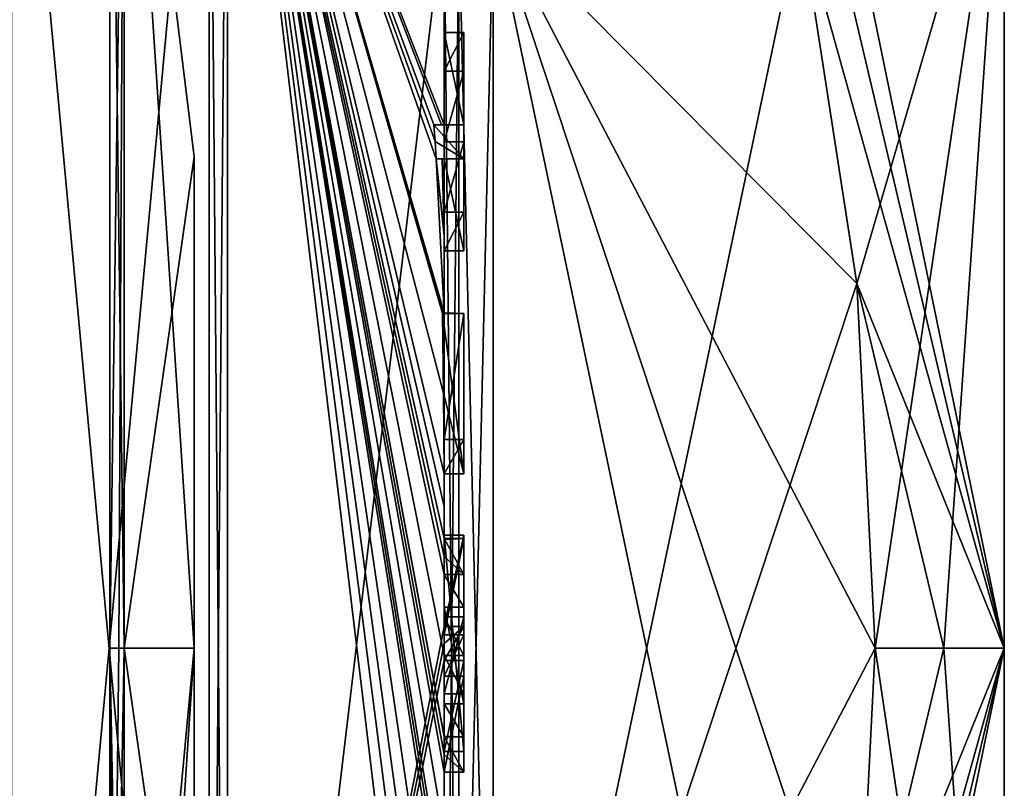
# Model space of a CAD drawing. Extents: x -23 to 1160, y -1999 to -1.
# Tile 118 of 254: x 1150.08 to 1160.1, y -1973.43 to -1965.61. Entities that reach past the tile are written whole.
import ezdxf

# ---------------------------------------------------------------- set-up
doc = ezdxf.new("R2010")
doc.units = 0
doc.header["$LTSCALE"] = 90.350045
for name, color, linetype in [('2014', 7, 'CONTINUOUS'), ('2015', 7, 'CONTINUOUS'), ('2018', 7, 'CONTINUOUS'), ('2021', 7, 'CONTINUOUS'), ('2026', 7, 'CONTINUOUS'), ('2027', 7, 'CONTINUOUS'), ('2028', 7, 'CONTINUOUS'), ('2029', 7, 'CONTINUOUS'), ('2032', 7, 'CONTINUOUS'), ('2033', 7, 'CONTINUOUS'), ('2034', 7, 'CONTINUOUS'), ('2035', 7, 'CONTINUOUS'), ('2066', 7, 'CONTINUOUS'), ('2069', 7, 'CONTINUOUS'), ('2070', 7, 'CONTINUOUS'), ('2071', 7, 'CONTINUOUS'), ('2072', 7, 'CONTINUOUS'), ('2073', 7, 'CONTINUOUS'), ('2074', 7, 'CONTINUOUS'), ('2075', 7, 'CONTINUOUS'), ('2076', 7, 'CONTINUOUS'), ('2077', 7, 'CONTINUOUS'), ('2078', 7, 'CONTINUOUS'), ('2079', 7, 'CONTINUOUS'), ('2080', 7, 'CONTINUOUS'), ('2081', 7, 'CONTINUOUS'), ('2082', 7, 'CONTINUOUS'), ('2083', 7, 'CONTINUOUS'), ('2084', 7, 'CONTINUOUS'), ('2093', 7, 'CONTINUOUS'), ('2096', 7, 'CONTINUOUS'), ('2124', 7, 'CONTINUOUS'), ('2125', 7, 'CONTINUOUS'), ('2126', 7, 'CONTINUOUS'), ('2127', 7, 'CONTINUOUS'), ('2128', 7, 'CONTINUOUS'), ('2129', 7, 'CONTINUOUS'), ('2130', 7, 'CONTINUOUS'), ('2131', 7, 'CONTINUOUS'), ('2132', 7, 'CONTINUOUS'), ('2133', 7, 'CONTINUOUS'), ('2134', 7, 'CONTINUOUS'), ('2135', 7, 'CONTINUOUS'), ('2136', 7, 'CONTINUOUS'), ('2137', 7, 'CONTINUOUS'), ('2138', 7, 'CONTINUOUS'), ('2139', 7, 'CONTINUOUS'), ('2140', 7, 'CONTINUOUS'), ('2141', 7, 'CONTINUOUS'), ('2142', 7, 'CONTINUOUS'), ('2195', 7, 'CONTINUOUS'), ('2196', 7, 'CONTINUOUS'), ('2197', 7, 'CONTINUOUS'), ('2198', 7, 'CONTINUOUS'), ('2199', 7, 'CONTINUOUS'), ('2200', 7, 'CONTINUOUS')]:
    doc.layers.add(name, color=color, linetype=linetype)

msp = doc.modelspace()

# ---------------------------------------------------------------- linework, layer by layer
at = {"layer": '2014', "linetype": 'CONTINUOUS'}
for points in [[(1160.1, -1959.5, 33), (1160.1, -1963.161, 41.839), (1160.1, -1984.5, 33), (1160.1, -1959.5, 33)], [(1160.1, -1963.161, 24.161), (1160.1, -1959.5, 33), (1160.1, -1980.839, 24.161), (1160.1, -1963.161, 24.161)], [(1160.1, -1980.839, 24.161), (1160.1, -1959.5, 33), (1160.1, -1984.5, 33), (1160.1, -1980.839, 24.161)], [(1160.1, -1963.161, 41.839), (1160.1, -1972, 45.5), (1160.1, -1980.839, 41.839), (1160.1, -1963.161, 41.839)], [(1160.1, -1984.5, 33), (1160.1, -1963.161, 41.839), (1160.1, -1980.839, 41.839), (1160.1, -1984.5, 33)], [(1160.1, -1972, 20.5), (1160.1, -1963.161, 24.161), (1160.1, -1980.839, 24.161), (1160.1, -1972, 20.5)]]:
    msp.add_3dface(points, dxfattribs=at)
at = {"layer": '2015', "linetype": 'CONTINUOUS'}
for points in [[(1154.9, -1964.56, 48.95), (1154.9, -1979.44, 48.95), (1158.023, -1964.56, 48.95), (1154.9, -1964.56, 48.95)], [(1158.023, -1964.56, 48.95), (1154.9, -1979.44, 48.95), (1158.598, -1968.292, 48.95), (1158.023, -1964.56, 48.95)], [(1158.598, -1968.292, 48.95), (1154.9, -1979.44, 48.95), (1158.786, -1972, 48.95), (1158.598, -1968.292, 48.95)], [(1158.786, -1972, 48.95), (1154.9, -1979.44, 48.95), (1158.598, -1975.71, 48.95), (1158.786, -1972, 48.95)]]:
    msp.add_3dface(points, dxfattribs=at)
at = {"layer": '2018', "linetype": 'CONTINUOUS'}
for points in [[(1154.9, -1979.44, 17.05), (1154.9, -1964.56, 17.05), (1158.023, -1979.44, 17.05), (1154.9, -1979.44, 17.05)], [(1158.023, -1979.44, 17.05), (1154.9, -1964.56, 17.05), (1158.598, -1975.708, 17.05), (1158.023, -1979.44, 17.05)], [(1158.598, -1975.708, 17.05), (1154.9, -1964.56, 17.05), (1158.786, -1972, 17.05), (1158.598, -1975.708, 17.05)], [(1158.786, -1972, 17.05), (1154.9, -1964.56, 17.05), (1158.598, -1968.29, 17.05), (1158.786, -1972, 17.05)], [(1158.598, -1968.29, 17.05), (1154.9, -1964.56, 17.05), (1158.023, -1964.56, 17.05), (1158.598, -1968.29, 17.05)]]:
    msp.add_3dface(points, dxfattribs=at)
at = {"layer": '2021', "linetype": 'CONTINUOUS'}
for points in [[(1154.4, -1966.674, 14.241), (1154.4, -1960.414, 17.315), (1154.4, -1966.674, 14.784), (1154.4, -1966.674, 14.241)], [(1154.4, -1966.674, 14.784), (1154.4, -1960.414, 17.315), (1154.4, -1964.45, 16.55), (1154.4, -1966.674, 14.784)], [(1154.4, -1965.736, 16.5), (1154.4, -1966.674, 14.784), (1154.4, -1964.45, 16.55), (1154.4, -1965.736, 16.5)], [(1154.4, -1979.55, 16.55), (1154.4, -1965.736, 16.5), (1154.4, -1964.45, 16.55), (1154.4, -1979.55, 16.55)], [(1154.4, -1970.85, 49.5), (1154.4, -1973.051, 49.5), (1154.4, -1964.45, 49.45), (1154.4, -1970.85, 49.5)], [(1154.4, -1964.45, 49.45), (1154.4, -1973.051, 49.5), (1154.4, -1979.55, 49.45), (1154.4, -1964.45, 49.45)], [(1154.4, -1970.85, 49.783), (1154.4, -1970.85, 49.5), (1154.4, -1964.45, 49.45), (1154.4, -1970.85, 49.783)], [(1154.4, -1964.48, 50.992), (1154.4, -1970.85, 49.783), (1154.4, -1964.45, 49.45), (1154.4, -1964.48, 50.992)], [(1154.4, -1971.779, 52.499), (1154.4, -1970.85, 49.783), (1154.4, -1964.48, 50.992), (1154.4, -1971.779, 52.499)], [(1154.4, -1966.13, 16.5), (1154.4, -1965.736, 16.5), (1154.4, -1979.55, 16.55), (1154.4, -1966.13, 16.5)], [(1154.4, -1966.848, 15.15), (1154.4, -1966.13, 16.5), (1154.4, -1967.565, 16.5), (1154.4, -1966.848, 15.15)], [(1154.4, -1967.565, 16.5), (1154.4, -1966.13, 16.5), (1154.4, -1979.55, 16.55), (1154.4, -1967.565, 16.5)], [(1154.4, -1967.021, 14.784), (1154.4, -1967.958, 16.5), (1154.4, -1967.021, 14.146), (1154.4, -1967.021, 14.784)], [(1154.4, -1967.021, 14.146), (1154.4, -1967.958, 16.5), (1154.4, -1967.804, 13.957), (1154.4, -1967.021, 14.146)], [(1154.4, -1967.958, 16.5), (1154.4, -1967.565, 16.5), (1154.4, -1979.55, 16.55), (1154.4, -1967.958, 16.5)], [(1154.4, -1967.804, 13.957), (1154.4, -1967.958, 16.5), (1154.4, -1968.587, 13.804), (1154.4, -1967.804, 13.957)], [(1154.4, -1968.587, 13.804), (1154.4, -1967.958, 16.5), (1154.4, -1969.878, 16.5), (1154.4, -1968.587, 13.804)], [(1154.4, -1969.878, 16.5), (1154.4, -1967.958, 16.5), (1154.4, -1979.55, 16.55), (1154.4, -1969.878, 16.5)], [(1154.4, -1969.878, 13.804), (1154.4, -1968.587, 13.804), (1154.4, -1969.878, 16.5), (1154.4, -1969.878, 13.804)], [(1154.4, -1970.227, 16.5), (1154.4, -1969.878, 16.5), (1154.4, -1979.55, 16.55), (1154.4, -1970.227, 16.5)], [(1154.4, -1970.227, 13.581), (1154.4, -1970.227, 16.5), (1154.4, -1971.864, 16.5), (1154.4, -1970.227, 13.581)], [(1154.4, -1971.864, 16.5), (1154.4, -1970.227, 16.5), (1154.4, -1979.55, 16.55), (1154.4, -1971.864, 16.5)], [(1154.4, -1970.56, 13.553), (1154.4, -1970.227, 13.581), (1154.4, -1971.864, 16.5), (1154.4, -1970.56, 13.553)], [(1154.4, -1970.894, 13.531), (1154.4, -1970.56, 13.553), (1154.4, -1971.864, 16.5), (1154.4, -1970.894, 13.531)], [(1154.4, -1971.779, 49.783), (1154.4, -1970.85, 49.783), (1154.4, -1971.779, 52.499), (1154.4, -1971.779, 49.783)], [(1154.4, -1971.254, 13.514), (1154.4, -1971.581, 14.55), (1154.4, -1972.075, 13.5), (1154.4, -1971.254, 13.514)], [(1154.4, -1971.581, 14.55), (1154.4, -1972.566, 14.55), (1154.4, -1972.075, 13.5), (1154.4, -1971.581, 14.55)], [(1154.4, -1972.466, 14.854), (1154.4, -1971.681, 14.854), (1154.4, -1972.074, 16.096), (1154.4, -1972.466, 14.854)], [(1154.4, -1972.283, 16.5), (1154.4, -1971.864, 16.5), (1154.4, -1979.55, 16.55), (1154.4, -1972.283, 16.5)], [(1154.4, -1972.566, 14.55), (1154.4, -1972.895, 13.521), (1154.4, -1972.075, 13.5), (1154.4, -1972.566, 14.55)], [(1154.4, -1972.126, 52.5), (1154.4, -1979.661, 50.932), (1154.4, -1972.126, 49.783), (1154.4, -1972.126, 52.5)], [(1154.4, -1972.126, 49.783), (1154.4, -1979.661, 50.932), (1154.4, -1973.051, 49.783), (1154.4, -1972.126, 49.783)], [(1154.4, -1973.25, 13.54), (1154.4, -1972.283, 16.5), (1154.4, -1973.588, 16.5), (1154.4, -1973.25, 13.54)], [(1154.4, -1973.588, 16.5), (1154.4, -1972.283, 16.5), (1154.4, -1979.55, 16.55), (1154.4, -1973.588, 16.5)], [(1154.4, -1973.051, 49.783), (1154.4, -1979.661, 50.932), (1154.4, -1973.051, 49.5), (1154.4, -1973.051, 49.783)], [(1154.4, -1973.051, 49.5), (1154.4, -1979.661, 50.932), (1154.4, -1979.55, 49.45), (1154.4, -1973.051, 49.5)], [(1154.4, -1973.883, 13.591), (1154.4, -1973.25, 13.54), (1154.4, -1973.588, 16.217), (1154.4, -1973.883, 13.591)], [(1154.4, -1973.588, 16.217), (1154.4, -1973.25, 13.54), (1154.4, -1973.588, 16.5), (1154.4, -1973.588, 16.217)]]:
    msp.add_3dface(points, dxfattribs=at)
at = {"layer": '2026', "linetype": 'CONTINUOUS'}
for points in [[(1152.195, -1982.991, 52.037), (1154.4, -1964.48, 50.992), (1152.195, -1961.009, 52.037), (1152.195, -1982.991, 52.037)], [(1154.4, -1971.779, 52.499), (1154.4, -1964.48, 50.992), (1152.195, -1982.991, 52.037), (1154.4, -1971.779, 52.499)], [(1154.4, -1971.952, 52.5), (1154.4, -1971.779, 52.499), (1152.195, -1982.991, 52.037), (1154.4, -1971.952, 52.5)], [(1154.4, -1972.126, 52.5), (1154.4, -1971.952, 52.5), (1152.195, -1982.991, 52.037), (1154.4, -1972.126, 52.5)], [(1154.4, -1979.661, 50.932), (1154.4, -1972.126, 52.5), (1152.195, -1982.991, 52.037), (1154.4, -1979.661, 50.932)]]:
    msp.add_3dface(points, dxfattribs=at)
at = {"layer": '2027', "linetype": 'CONTINUOUS'}
for points in [[(1154.4, -1960.414, 17.315), (1154.4, -1966.674, 14.241), (1152.195, -1961.009, 13.963), (1154.4, -1960.414, 17.315)], [(1154.4, -1972.075, 13.5), (1154.4, -1972.895, 13.521), (1152.195, -1961.009, 13.963), (1154.4, -1972.075, 13.5)], [(1152.195, -1961.009, 13.963), (1154.4, -1972.895, 13.521), (1154.4, -1972.898, 13.51), (1152.195, -1961.009, 13.963)], [(1154.4, -1972.075, 13.5), (1152.195, -1961.009, 13.963), (1154.4, -1971.249, 13.5), (1154.4, -1972.075, 13.5)], [(1152.195, -1961.009, 13.963), (1154.4, -1966.674, 14.241), (1154.374, -1966.674, 13.866), (1152.195, -1961.009, 13.963)], [(1152.195, -1961.009, 13.963), (1154.4, -1968.587, 13.804), (1154.396, -1968.594, 13.651), (1152.195, -1961.009, 13.963)], [(1154.4, -1968.587, 13.804), (1152.195, -1961.009, 13.963), (1154.32, -1967.021, 13.5), (1154.4, -1968.587, 13.804)], [(1152.195, -1961.009, 13.963), (1154.4, -1970.56, 13.553), (1154.4, -1970.884, 13.5), (1152.195, -1961.009, 13.963)], [(1154.4, -1970.56, 13.553), (1152.195, -1961.009, 13.963), (1154.399, -1970.227, 13.5), (1154.4, -1970.56, 13.553)], [(1152.195, -1961.009, 13.963), (1154.4, -1973.883, 13.591), (1154.395, -1974.513, 13.5), (1152.195, -1961.009, 13.963)], [(1154.4, -1973.883, 13.591), (1152.195, -1961.009, 13.963), (1154.4, -1973.263, 13.5), (1154.4, -1973.883, 13.591)], [(1152.195, -1961.009, 13.963), (1154.4, -1976.004, 13.916), (1154.34, -1976.637, 13.5), (1152.195, -1961.009, 13.963)], [(1154.4, -1976.004, 13.916), (1152.195, -1961.009, 13.963), (1154.391, -1974.86, 13.5), (1154.4, -1976.004, 13.916)], [(1152.195, -1982.991, 13.963), (1152.195, -1961.009, 13.963), (1154.232, -1978, 13.5), (1152.195, -1982.991, 13.963)], [(1154.232, -1978, 13.5), (1152.195, -1961.009, 13.963), (1154.295, -1977.334, 13.5), (1154.232, -1978, 13.5)], [(1154.295, -1977.334, 13.5), (1152.195, -1961.009, 13.963), (1154.34, -1976.637, 13.5), (1154.295, -1977.334, 13.5)], [(1154.391, -1974.86, 13.5), (1152.195, -1961.009, 13.963), (1154.393, -1974.687, 13.5), (1154.391, -1974.86, 13.5)], [(1154.393, -1974.687, 13.5), (1152.195, -1961.009, 13.963), (1154.395, -1974.513, 13.5), (1154.393, -1974.687, 13.5)], [(1154.4, -1973.263, 13.5), (1152.195, -1961.009, 13.963), (1154.4, -1973.082, 13.5), (1154.4, -1973.263, 13.5)], [(1154.4, -1973.082, 13.5), (1152.195, -1961.009, 13.963), (1154.4, -1972.901, 13.5), (1154.4, -1973.082, 13.5)], [(1154.4, -1972.901, 13.5), (1152.195, -1961.009, 13.963), (1154.4, -1972.898, 13.51), (1154.4, -1972.901, 13.5)], [(1154.4, -1971.249, 13.5), (1152.195, -1961.009, 13.963), (1154.4, -1971.067, 13.5), (1154.4, -1971.249, 13.5)], [(1154.4, -1971.067, 13.5), (1152.195, -1961.009, 13.963), (1154.4, -1970.884, 13.5), (1154.4, -1971.067, 13.5)], [(1154.399, -1970.227, 13.5), (1152.195, -1961.009, 13.963), (1154.394, -1969.404, 13.5), (1154.399, -1970.227, 13.5)], [(1154.394, -1969.404, 13.5), (1152.195, -1961.009, 13.963), (1154.383, -1968.594, 13.5), (1154.394, -1969.404, 13.5)], [(1154.383, -1968.594, 13.5), (1152.195, -1961.009, 13.963), (1154.396, -1968.594, 13.651), (1154.383, -1968.594, 13.5)], [(1154.32, -1967.021, 13.5), (1152.195, -1961.009, 13.963), (1154.309, -1966.846, 13.5), (1154.32, -1967.021, 13.5)], [(1154.309, -1966.846, 13.5), (1152.195, -1961.009, 13.963), (1154.296, -1966.674, 13.5), (1154.309, -1966.846, 13.5)], [(1154.296, -1966.674, 13.5), (1152.195, -1961.009, 13.963), (1154.374, -1966.674, 13.866), (1154.296, -1966.674, 13.5)], [(1154.4, -1967.804, 13.957), (1154.4, -1968.587, 13.804), (1154.32, -1967.021, 13.5), (1154.4, -1967.804, 13.957)], [(1154.38, -1967.021, 13.82), (1154.4, -1967.804, 13.957), (1154.32, -1967.021, 13.5), (1154.38, -1967.021, 13.82)], [(1154.4, -1967.021, 14.146), (1154.4, -1967.804, 13.957), (1154.38, -1967.021, 13.82), (1154.4, -1967.021, 14.146)], [(1154.4, -1970.227, 13.54), (1154.4, -1970.56, 13.553), (1154.399, -1970.227, 13.5), (1154.4, -1970.227, 13.54)], [(1154.4, -1970.227, 13.581), (1154.4, -1970.56, 13.553), (1154.4, -1970.227, 13.54), (1154.4, -1970.227, 13.581)], [(1154.4, -1970.56, 13.553), (1154.4, -1970.894, 13.531), (1154.4, -1970.889, 13.516), (1154.4, -1970.56, 13.553)], [(1154.4, -1970.884, 13.5), (1154.4, -1970.56, 13.553), (1154.4, -1970.889, 13.516), (1154.4, -1970.884, 13.5)], [(1154.4, -1971.254, 13.514), (1154.4, -1972.075, 13.5), (1154.4, -1971.249, 13.5), (1154.4, -1971.254, 13.514)], [(1154.4, -1973.25, 13.54), (1154.4, -1973.883, 13.591), (1154.4, -1973.256, 13.52), (1154.4, -1973.25, 13.54)], [(1154.4, -1973.256, 13.52), (1154.4, -1973.883, 13.591), (1154.4, -1973.263, 13.5), (1154.4, -1973.256, 13.52)]]:
    msp.add_3dface(points, dxfattribs=at)
at = {"layer": '2028', "linetype": 'CONTINUOUS'}
for points in [[(1152.009, -1982.985, 13.974), (1150, -1961.279, 14.429), (1152.009, -1961.015, 13.974), (1152.009, -1982.985, 13.974)], [(1150, -1982.721, 14.429), (1150, -1961.279, 14.429), (1152.009, -1982.985, 13.974), (1150, -1982.721, 14.429)]]:
    msp.add_3dface(points, dxfattribs=at)
at = {"layer": '2029', "linetype": 'CONTINUOUS'}
for points in [[(1150, -1961.279, 51.571), (1150, -1982.721, 51.571), (1152.009, -1961.015, 52.026), (1150, -1961.279, 51.571)], [(1152.009, -1961.015, 52.026), (1150, -1982.721, 51.571), (1152.009, -1982.985, 52.026), (1152.009, -1961.015, 52.026)]]:
    msp.add_3dface(points, dxfattribs=at)
at = {"layer": '2032', "linetype": 'CONTINUOUS'}
for points in [[(1152.195, -1982.991, 52.037), (1152.195, -1961.009, 52.037), (1152.009, -1982.985, 52.026), (1152.195, -1982.991, 52.037)], [(1152.195, -1961.009, 52.037), (1152.009, -1961.015, 52.026), (1152.009, -1982.985, 52.026), (1152.195, -1961.009, 52.037)]]:
    msp.add_3dface(points, dxfattribs=at)
at = {"layer": '2033', "linetype": 'CONTINUOUS'}
for points in [[(1152.195, -1961.009, 13.963), (1152.195, -1982.991, 13.963), (1152.009, -1961.015, 13.974), (1152.195, -1961.009, 13.963)], [(1152.195, -1982.991, 13.963), (1152.009, -1982.985, 13.974), (1152.009, -1961.015, 13.974), (1152.195, -1982.991, 13.963)]]:
    msp.add_3dface(points, dxfattribs=at)
at = {"layer": '2034', "linetype": 'CONTINUOUS'}
for points in [[(1160.1, -1980.839, 41.839), (1160.1, -1972, 45.5), (1158.023, -1982.093, 47.418), (1160.1, -1980.839, 41.839)], [(1160.1, -1972, 45.5), (1158.598, -1975.71, 48.95), (1158.023, -1979.44, 48.95), (1160.1, -1972, 45.5)], [(1160.1, -1972, 45.5), (1158.023, -1979.44, 48.95), (1158.023, -1980.8, 48.242), (1160.1, -1972, 45.5)], [(1158.023, -1982.093, 47.418), (1160.1, -1972, 45.5), (1158.023, -1980.8, 48.242), (1158.023, -1982.093, 47.418)], [(1158.598, -1975.71, 48.95), (1160.1, -1972, 45.5), (1159.483, -1972, 47.24), (1158.598, -1975.71, 48.95)], [(1160.1, -1980.839, 24.161), (1158.598, -1975.708, 17.05), (1158.786, -1972, 17.05), (1160.1, -1980.839, 24.161)], [(1158.786, -1972, 48.95), (1158.598, -1975.71, 48.95), (1159.483, -1972, 47.24), (1158.786, -1972, 48.95)], [(1160.1, -1980.839, 24.161), (1158.786, -1972, 17.05), (1159.483, -1972, 18.76), (1160.1, -1980.839, 24.161)], [(1160.1, -1972, 20.5), (1160.1, -1980.839, 24.161), (1159.483, -1972, 18.76), (1160.1, -1972, 20.5)]]:
    msp.add_3dface(points, dxfattribs=at)
at = {"layer": '2035', "linetype": 'CONTINUOUS'}
for points in [[(1160.1, -1963.161, 24.161), (1160.1, -1972, 20.5), (1158.023, -1961.907, 18.582), (1160.1, -1963.161, 24.161)], [(1158.023, -1961.907, 18.582), (1160.1, -1972, 20.5), (1158.023, -1963.2, 17.758), (1158.023, -1961.907, 18.582)], [(1160.1, -1963.161, 41.839), (1158.023, -1964.56, 48.95), (1158.598, -1968.292, 48.95), (1160.1, -1963.161, 41.839)], [(1160.1, -1963.161, 41.839), (1158.598, -1968.292, 48.95), (1158.786, -1972, 48.95), (1160.1, -1963.161, 41.839)], [(1160.1, -1963.161, 41.839), (1158.786, -1972, 48.95), (1159.483, -1972, 47.24), (1160.1, -1963.161, 41.839)], [(1160.1, -1972, 45.5), (1160.1, -1963.161, 41.839), (1159.483, -1972, 47.24), (1160.1, -1972, 45.5)], [(1160.1, -1972, 20.5), (1158.023, -1964.56, 17.05), (1158.023, -1963.2, 17.758), (1160.1, -1972, 20.5)], [(1160.1, -1972, 20.5), (1158.598, -1968.29, 17.05), (1158.023, -1964.56, 17.05), (1160.1, -1972, 20.5)], [(1158.598, -1968.29, 17.05), (1160.1, -1972, 20.5), (1159.483, -1972, 18.76), (1158.598, -1968.29, 17.05)], [(1158.786, -1972, 17.05), (1158.598, -1968.29, 17.05), (1159.483, -1972, 18.76), (1158.786, -1972, 17.05)]]:
    msp.add_3dface(points, dxfattribs=at)
at = {"layer": '2066', "linetype": 'CONTINUOUS'}
for points in [[(1154.6, -1965.736, 16.5), (1154.6, -1966.13, 16.5), (1154.6, -1966.674, 14.784), (1154.6, -1965.736, 16.5)], [(1154.6, -1966.674, 14.784), (1154.6, -1966.13, 16.5), (1154.6, -1966.848, 15.15), (1154.6, -1966.674, 14.784)], [(1154.6, -1966.674, 13.5), (1154.6, -1966.674, 14.784), (1154.6, -1966.848, 15.15), (1154.6, -1966.674, 13.5)], [(1154.6, -1967.021, 13.5), (1154.6, -1966.674, 13.5), (1154.6, -1967.021, 14.784), (1154.6, -1967.021, 13.5)], [(1154.6, -1967.021, 14.784), (1154.6, -1966.674, 13.5), (1154.6, -1966.848, 15.15), (1154.6, -1967.021, 14.784)], [(1154.6, -1967.565, 16.5), (1154.6, -1967.021, 14.784), (1154.6, -1966.848, 15.15), (1154.6, -1967.565, 16.5)], [(1154.6, -1967.958, 16.5), (1154.6, -1967.021, 14.784), (1154.6, -1967.565, 16.5), (1154.6, -1967.958, 16.5)], [(1154.6, -1968.594, 13.5), (1154.6, -1968.594, 13.804), (1154.6, -1969.878, 13.804), (1154.6, -1968.594, 13.5)], [(1154.6, -1970.227, 13.5), (1154.6, -1968.594, 13.5), (1154.6, -1969.878, 13.804), (1154.6, -1970.227, 13.5)], [(1154.6, -1970.227, 16.5), (1154.6, -1970.227, 13.5), (1154.6, -1969.878, 13.804), (1154.6, -1970.227, 16.5)], [(1154.6, -1969.878, 16.5), (1154.6, -1970.227, 16.5), (1154.6, -1969.878, 13.804), (1154.6, -1969.878, 16.5)], [(1154.6, -1970.884, 13.5), (1154.6, -1971.864, 16.5), (1154.6, -1971.249, 13.5), (1154.6, -1970.884, 13.5)], [(1154.6, -1971.249, 13.5), (1154.6, -1971.864, 16.5), (1154.6, -1971.581, 14.55), (1154.6, -1971.249, 13.5)], [(1154.6, -1971.581, 14.55), (1154.6, -1971.864, 16.5), (1154.6, -1971.681, 14.854), (1154.6, -1971.581, 14.55)], [(1154.6, -1972.566, 14.55), (1154.6, -1971.581, 14.55), (1154.6, -1972.466, 14.854), (1154.6, -1972.566, 14.55)], [(1154.6, -1972.466, 14.854), (1154.6, -1971.581, 14.55), (1154.6, -1971.681, 14.854), (1154.6, -1972.466, 14.854)], [(1154.6, -1971.681, 14.854), (1154.6, -1971.864, 16.5), (1154.6, -1972.074, 16.096), (1154.6, -1971.681, 14.854)], [(1154.6, -1971.864, 16.5), (1154.6, -1972.283, 16.5), (1154.6, -1972.074, 16.096), (1154.6, -1971.864, 16.5)], [(1154.6, -1972.283, 16.5), (1154.6, -1972.466, 14.854), (1154.6, -1972.074, 16.096), (1154.6, -1972.283, 16.5)], [(1154.6, -1972.283, 16.5), (1154.6, -1973.263, 13.5), (1154.6, -1972.466, 14.854), (1154.6, -1972.283, 16.5)], [(1154.6, -1973.263, 13.5), (1154.6, -1972.566, 14.55), (1154.6, -1972.466, 14.854), (1154.6, -1973.263, 13.5)], [(1154.6, -1972.901, 13.5), (1154.6, -1972.566, 14.55), (1154.6, -1973.263, 13.5), (1154.6, -1972.901, 13.5)]]:
    msp.add_3dface(points, dxfattribs=at)
at = {"layer": '2069', "linetype": 'CONTINUOUS'}
for points in [[(1154.4, -1971.864, 16.5), (1154.4, -1972.283, 16.5), (1154.6, -1971.864, 16.5), (1154.4, -1971.864, 16.5)], [(1154.6, -1971.864, 16.5), (1154.4, -1972.283, 16.5), (1154.6, -1972.283, 16.5), (1154.6, -1971.864, 16.5)]]:
    msp.add_3dface(points, dxfattribs=at)
at = {"layer": '2070', "linetype": 'CONTINUOUS'}
for points in [[(1154.4, -1970.894, 13.531), (1154.4, -1971.864, 16.5), (1154.6, -1970.884, 13.5), (1154.4, -1970.894, 13.531)], [(1154.4, -1970.889, 13.516), (1154.4, -1970.894, 13.531), (1154.6, -1970.884, 13.5), (1154.4, -1970.889, 13.516)], [(1154.4, -1971.864, 16.5), (1154.6, -1971.864, 16.5), (1154.6, -1970.884, 13.5), (1154.4, -1971.864, 16.5)], [(1154.4, -1970.884, 13.5), (1154.4, -1970.889, 13.516), (1154.6, -1970.884, 13.5), (1154.4, -1970.884, 13.5)]]:
    msp.add_3dface(points, dxfattribs=at)
at = {"layer": '2071', "linetype": 'CONTINUOUS'}
for points in [[(1154.4, -1971.681, 14.854), (1154.4, -1972.466, 14.854), (1154.6, -1971.681, 14.854), (1154.4, -1971.681, 14.854)], [(1154.4, -1972.466, 14.854), (1154.6, -1972.466, 14.854), (1154.6, -1971.681, 14.854), (1154.4, -1972.466, 14.854)]]:
    msp.add_3dface(points, dxfattribs=at)
at = {"layer": '2072', "linetype": 'CONTINUOUS'}
for points in [[(1154.4, -1968.587, 13.804), (1154.4, -1969.878, 13.804), (1154.6, -1968.594, 13.804), (1154.4, -1968.587, 13.804)], [(1154.6, -1968.594, 13.804), (1154.4, -1969.878, 13.804), (1154.6, -1969.878, 13.804), (1154.6, -1968.594, 13.804)]]:
    msp.add_3dface(points, dxfattribs=at)
at = {"layer": '2073', "linetype": 'CONTINUOUS'}
for points in [[(1154.383, -1968.594, 13.5), (1154.396, -1968.594, 13.651), (1154.6, -1968.594, 13.5), (1154.383, -1968.594, 13.5)], [(1154.396, -1968.594, 13.651), (1154.4, -1968.587, 13.804), (1154.6, -1968.594, 13.5), (1154.396, -1968.594, 13.651)], [(1154.4, -1968.587, 13.804), (1154.6, -1968.594, 13.804), (1154.6, -1968.594, 13.5), (1154.4, -1968.587, 13.804)]]:
    msp.add_3dface(points, dxfattribs=at)
at = {"layer": '2074', "linetype": 'CONTINUOUS'}
for points in [[(1154.4, -1966.13, 16.5), (1154.4, -1966.848, 15.15), (1154.6, -1966.13, 16.5), (1154.4, -1966.13, 16.5)], [(1154.6, -1966.13, 16.5), (1154.4, -1966.848, 15.15), (1154.6, -1966.848, 15.15), (1154.6, -1966.13, 16.5)]]:
    msp.add_3dface(points, dxfattribs=at)
at = {"layer": '2075', "linetype": 'CONTINUOUS'}
for points in [[(1154.4, -1965.736, 16.5), (1154.4, -1966.13, 16.5), (1154.6, -1965.736, 16.5), (1154.4, -1965.736, 16.5)], [(1154.4, -1966.13, 16.5), (1154.6, -1966.13, 16.5), (1154.6, -1965.736, 16.5), (1154.4, -1966.13, 16.5)]]:
    msp.add_3dface(points, dxfattribs=at)
at = {"layer": '2076', "linetype": 'CONTINUOUS'}
for points in [[(1154.6, -1971.779, 49.783), (1154.6, -1973.051, 49.5), (1154.6, -1970.85, 49.783), (1154.6, -1971.779, 49.783)], [(1154.6, -1970.85, 49.783), (1154.6, -1973.051, 49.5), (1154.6, -1970.85, 49.5), (1154.6, -1970.85, 49.783)], [(1154.6, -1972.126, 49.783), (1154.6, -1973.051, 49.5), (1154.6, -1971.779, 49.783), (1154.6, -1972.126, 49.783)], [(1154.6, -1972.126, 52.5), (1154.6, -1972.126, 49.783), (1154.6, -1971.779, 52.5), (1154.6, -1972.126, 52.5)], [(1154.6, -1971.779, 52.5), (1154.6, -1972.126, 49.783), (1154.6, -1971.779, 49.783), (1154.6, -1971.779, 52.5)], [(1154.6, -1973.051, 49.783), (1154.6, -1973.051, 49.5), (1154.6, -1972.126, 49.783), (1154.6, -1973.051, 49.783)]]:
    msp.add_3dface(points, dxfattribs=at)
at = {"layer": '2077', "linetype": 'CONTINUOUS'}
for points in [[(1154.4, -1972.126, 49.783), (1154.4, -1973.051, 49.783), (1154.6, -1972.126, 49.783), (1154.4, -1972.126, 49.783)], [(1154.4, -1973.051, 49.783), (1154.6, -1973.051, 49.783), (1154.6, -1972.126, 49.783), (1154.4, -1973.051, 49.783)]]:
    msp.add_3dface(points, dxfattribs=at)
at = {"layer": '2078', "linetype": 'CONTINUOUS'}
for points in [[(1154.4, -1972.126, 52.5), (1154.4, -1972.126, 49.783), (1154.6, -1972.126, 52.5), (1154.4, -1972.126, 52.5)], [(1154.4, -1972.126, 49.783), (1154.6, -1972.126, 49.783), (1154.6, -1972.126, 52.5), (1154.4, -1972.126, 49.783)]]:
    msp.add_3dface(points, dxfattribs=at)
at = {"layer": '2079', "linetype": 'CONTINUOUS'}
for points in [[(1154.4, -1971.952, 52.5), (1154.4, -1972.126, 52.5), (1154.6, -1971.779, 52.5), (1154.4, -1971.952, 52.5)], [(1154.4, -1972.126, 52.5), (1154.6, -1972.126, 52.5), (1154.6, -1971.779, 52.5), (1154.4, -1972.126, 52.5)], [(1154.4, -1971.779, 52.499), (1154.4, -1971.952, 52.5), (1154.6, -1971.779, 52.5), (1154.4, -1971.779, 52.499)]]:
    msp.add_3dface(points, dxfattribs=at)
at = {"layer": '2080', "linetype": 'CONTINUOUS'}
for points in [[(1154.4, -1971.779, 49.783), (1154.4, -1971.779, 52.499), (1154.6, -1971.779, 49.783), (1154.4, -1971.779, 49.783)], [(1154.4, -1971.779, 52.499), (1154.6, -1971.779, 52.5), (1154.6, -1971.779, 49.783), (1154.4, -1971.779, 52.499)]]:
    msp.add_3dface(points, dxfattribs=at)
at = {"layer": '2081', "linetype": 'CONTINUOUS'}
for points in [[(1154.4, -1970.85, 49.783), (1154.4, -1971.779, 49.783), (1154.6, -1970.85, 49.783), (1154.4, -1970.85, 49.783)], [(1154.4, -1971.779, 49.783), (1154.6, -1971.779, 49.783), (1154.6, -1970.85, 49.783), (1154.4, -1971.779, 49.783)]]:
    msp.add_3dface(points, dxfattribs=at)
at = {"layer": '2082', "linetype": 'CONTINUOUS'}
for points in [[(1154.4, -1970.85, 49.5), (1154.4, -1970.85, 49.783), (1154.6, -1970.85, 49.5), (1154.4, -1970.85, 49.5)], [(1154.4, -1970.85, 49.783), (1154.6, -1970.85, 49.783), (1154.6, -1970.85, 49.5), (1154.4, -1970.85, 49.783)]]:
    msp.add_3dface(points, dxfattribs=at)
at = {"layer": '2083', "linetype": 'CONTINUOUS'}
for points in [[(1154.4, -1973.051, 49.5), (1154.4, -1970.85, 49.5), (1154.6, -1973.051, 49.5), (1154.4, -1973.051, 49.5)], [(1154.6, -1973.051, 49.5), (1154.4, -1970.85, 49.5), (1154.6, -1970.85, 49.5), (1154.6, -1973.051, 49.5)]]:
    msp.add_3dface(points, dxfattribs=at)
at = {"layer": '2084', "linetype": 'CONTINUOUS'}
for points in [[(1154.4, -1973.051, 49.783), (1154.4, -1973.051, 49.5), (1154.6, -1973.051, 49.783), (1154.4, -1973.051, 49.783)], [(1154.4, -1973.051, 49.5), (1154.6, -1973.051, 49.5), (1154.6, -1973.051, 49.783), (1154.4, -1973.051, 49.5)]]:
    msp.add_3dface(points, dxfattribs=at)
at = {"layer": '2093', "linetype": 'CONTINUOUS'}
for points in [[(1154.4, -1979.55, 16.55), (1154.4, -1964.45, 16.55), (1154.549, -1964.528, 16.906), (1154.4, -1979.55, 16.55)], [(1154.4, -1979.55, 16.55), (1154.549, -1964.528, 16.906), (1154.549, -1979.472, 16.906), (1154.4, -1979.55, 16.55)], [(1154.549, -1964.528, 16.906), (1154.9, -1964.56, 17.05), (1154.549, -1979.472, 16.906), (1154.549, -1964.528, 16.906)], [(1154.9, -1964.56, 17.05), (1154.9, -1979.44, 17.05), (1154.549, -1979.472, 16.906), (1154.9, -1964.56, 17.05)]]:
    msp.add_3dface(points, dxfattribs=at)
at = {"layer": '2096', "linetype": 'CONTINUOUS'}
for points in [[(1154.4, -1964.45, 49.45), (1154.4, -1979.55, 49.45), (1154.549, -1979.472, 49.094), (1154.4, -1964.45, 49.45)], [(1154.4, -1964.45, 49.45), (1154.549, -1979.472, 49.094), (1154.549, -1964.528, 49.094), (1154.4, -1964.45, 49.45)], [(1154.9, -1979.44, 48.95), (1154.9, -1964.56, 48.95), (1154.549, -1964.528, 49.094), (1154.9, -1979.44, 48.95)], [(1154.549, -1979.472, 49.094), (1154.9, -1979.44, 48.95), (1154.549, -1964.528, 49.094), (1154.549, -1979.472, 49.094)]]:
    msp.add_3dface(points, dxfattribs=at)
at = {"layer": '2124', "linetype": 'CONTINUOUS'}
for points in [[(1154.4, -1972.283, 16.5), (1154.4, -1973.25, 13.54), (1154.6, -1972.283, 16.5), (1154.4, -1972.283, 16.5)], [(1154.4, -1973.25, 13.54), (1154.4, -1973.256, 13.52), (1154.6, -1972.283, 16.5), (1154.4, -1973.25, 13.54)], [(1154.4, -1973.256, 13.52), (1154.4, -1973.263, 13.5), (1154.6, -1972.283, 16.5), (1154.4, -1973.256, 13.52)], [(1154.4, -1973.263, 13.5), (1154.6, -1973.263, 13.5), (1154.6, -1972.283, 16.5), (1154.4, -1973.263, 13.5)]]:
    msp.add_3dface(points, dxfattribs=at)
at = {"layer": '2125', "linetype": 'CONTINUOUS'}
for points in [[(1154.4, -1973.082, 13.5), (1154.4, -1972.901, 13.5), (1154.6, -1973.263, 13.5), (1154.4, -1973.082, 13.5)], [(1154.4, -1972.901, 13.5), (1154.6, -1972.901, 13.5), (1154.6, -1973.263, 13.5), (1154.4, -1972.901, 13.5)], [(1154.4, -1973.263, 13.5), (1154.4, -1973.082, 13.5), (1154.6, -1973.263, 13.5), (1154.4, -1973.263, 13.5)]]:
    msp.add_3dface(points, dxfattribs=at)
at = {"layer": '2126', "linetype": 'CONTINUOUS'}
for points in [[(1154.4, -1972.895, 13.521), (1154.4, -1972.566, 14.55), (1154.6, -1972.901, 13.5), (1154.4, -1972.895, 13.521)], [(1154.4, -1972.566, 14.55), (1154.6, -1972.566, 14.55), (1154.6, -1972.901, 13.5), (1154.4, -1972.566, 14.55)], [(1154.4, -1972.898, 13.51), (1154.4, -1972.895, 13.521), (1154.6, -1972.901, 13.5), (1154.4, -1972.898, 13.51)], [(1154.4, -1972.901, 13.5), (1154.4, -1972.898, 13.51), (1154.6, -1972.901, 13.5), (1154.4, -1972.901, 13.5)]]:
    msp.add_3dface(points, dxfattribs=at)
at = {"layer": '2127', "linetype": 'CONTINUOUS'}
for points in [[(1154.4, -1972.566, 14.55), (1154.4, -1971.581, 14.55), (1154.6, -1972.566, 14.55), (1154.4, -1972.566, 14.55)], [(1154.4, -1971.581, 14.55), (1154.6, -1971.581, 14.55), (1154.6, -1972.566, 14.55), (1154.4, -1971.581, 14.55)]]:
    msp.add_3dface(points, dxfattribs=at)
at = {"layer": '2128', "linetype": 'CONTINUOUS'}
for points in [[(1154.4, -1971.254, 13.514), (1154.4, -1971.249, 13.5), (1154.6, -1971.581, 14.55), (1154.4, -1971.254, 13.514)], [(1154.4, -1971.249, 13.5), (1154.6, -1971.249, 13.5), (1154.6, -1971.581, 14.55), (1154.4, -1971.249, 13.5)], [(1154.4, -1971.581, 14.55), (1154.4, -1971.254, 13.514), (1154.6, -1971.581, 14.55), (1154.4, -1971.581, 14.55)]]:
    msp.add_3dface(points, dxfattribs=at)
at = {"layer": '2129', "linetype": 'CONTINUOUS'}
for points in [[(1154.4, -1971.067, 13.5), (1154.4, -1970.884, 13.5), (1154.6, -1971.249, 13.5), (1154.4, -1971.067, 13.5)], [(1154.4, -1970.884, 13.5), (1154.6, -1970.884, 13.5), (1154.6, -1971.249, 13.5), (1154.4, -1970.884, 13.5)], [(1154.4, -1971.249, 13.5), (1154.4, -1971.067, 13.5), (1154.6, -1971.249, 13.5), (1154.4, -1971.249, 13.5)]]:
    msp.add_3dface(points, dxfattribs=at)
at = {"layer": '2130', "linetype": 'CONTINUOUS'}
for points in [[(1154.4, -1972.466, 14.854), (1154.4, -1972.074, 16.096), (1154.6, -1972.466, 14.854), (1154.4, -1972.466, 14.854)], [(1154.6, -1972.466, 14.854), (1154.4, -1972.074, 16.096), (1154.6, -1972.074, 16.096), (1154.6, -1972.466, 14.854)]]:
    msp.add_3dface(points, dxfattribs=at)
at = {"layer": '2131', "linetype": 'CONTINUOUS'}
for points in [[(1154.4, -1972.074, 16.096), (1154.4, -1971.681, 14.854), (1154.6, -1972.074, 16.096), (1154.4, -1972.074, 16.096)], [(1154.4, -1971.681, 14.854), (1154.6, -1971.681, 14.854), (1154.6, -1972.074, 16.096), (1154.4, -1971.681, 14.854)]]:
    msp.add_3dface(points, dxfattribs=at)
at = {"layer": '2132', "linetype": 'CONTINUOUS'}
for points in [[(1154.4, -1969.878, 13.804), (1154.4, -1969.878, 16.5), (1154.6, -1969.878, 13.804), (1154.4, -1969.878, 13.804)], [(1154.4, -1969.878, 16.5), (1154.6, -1969.878, 16.5), (1154.6, -1969.878, 13.804), (1154.4, -1969.878, 16.5)]]:
    msp.add_3dface(points, dxfattribs=at)
at = {"layer": '2133', "linetype": 'CONTINUOUS'}
for points in [[(1154.4, -1969.878, 16.5), (1154.4, -1970.227, 16.5), (1154.6, -1969.878, 16.5), (1154.4, -1969.878, 16.5)], [(1154.4, -1970.227, 16.5), (1154.6, -1970.227, 16.5), (1154.6, -1969.878, 16.5), (1154.4, -1970.227, 16.5)]]:
    msp.add_3dface(points, dxfattribs=at)
at = {"layer": '2134', "linetype": 'CONTINUOUS'}
for points in [[(1154.4, -1970.227, 13.54), (1154.399, -1970.227, 13.5), (1154.6, -1970.227, 16.5), (1154.4, -1970.227, 13.54)], [(1154.399, -1970.227, 13.5), (1154.6, -1970.227, 13.5), (1154.6, -1970.227, 16.5), (1154.399, -1970.227, 13.5)], [(1154.4, -1970.227, 16.5), (1154.4, -1970.227, 13.581), (1154.6, -1970.227, 16.5), (1154.4, -1970.227, 16.5)], [(1154.4, -1970.227, 13.581), (1154.4, -1970.227, 13.54), (1154.6, -1970.227, 16.5), (1154.4, -1970.227, 13.581)]]:
    msp.add_3dface(points, dxfattribs=at)
at = {"layer": '2135', "linetype": 'CONTINUOUS'}
for points in [[(1154.394, -1969.404, 13.5), (1154.383, -1968.594, 13.5), (1154.6, -1970.227, 13.5), (1154.394, -1969.404, 13.5)], [(1154.383, -1968.594, 13.5), (1154.6, -1968.594, 13.5), (1154.6, -1970.227, 13.5), (1154.383, -1968.594, 13.5)], [(1154.399, -1970.227, 13.5), (1154.394, -1969.404, 13.5), (1154.6, -1970.227, 13.5), (1154.399, -1970.227, 13.5)]]:
    msp.add_3dface(points, dxfattribs=at)
at = {"layer": '2136', "linetype": 'CONTINUOUS'}
for points in [[(1154.4, -1966.848, 15.15), (1154.4, -1967.565, 16.5), (1154.6, -1966.848, 15.15), (1154.4, -1966.848, 15.15)], [(1154.4, -1967.565, 16.5), (1154.6, -1967.565, 16.5), (1154.6, -1966.848, 15.15), (1154.4, -1967.565, 16.5)]]:
    msp.add_3dface(points, dxfattribs=at)
at = {"layer": '2137', "linetype": 'CONTINUOUS'}
for points in [[(1154.4, -1967.565, 16.5), (1154.4, -1967.958, 16.5), (1154.6, -1967.565, 16.5), (1154.4, -1967.565, 16.5)], [(1154.4, -1967.958, 16.5), (1154.6, -1967.958, 16.5), (1154.6, -1967.565, 16.5), (1154.4, -1967.958, 16.5)]]:
    msp.add_3dface(points, dxfattribs=at)
at = {"layer": '2138', "linetype": 'CONTINUOUS'}
for points in [[(1154.4, -1967.958, 16.5), (1154.4, -1967.021, 14.784), (1154.6, -1967.958, 16.5), (1154.4, -1967.958, 16.5)], [(1154.4, -1967.021, 14.784), (1154.6, -1967.021, 14.784), (1154.6, -1967.958, 16.5), (1154.4, -1967.021, 14.784)]]:
    msp.add_3dface(points, dxfattribs=at)
at = {"layer": '2139', "linetype": 'CONTINUOUS'}
for points in [[(1154.38, -1967.021, 13.82), (1154.32, -1967.021, 13.5), (1154.6, -1967.021, 14.784), (1154.38, -1967.021, 13.82)], [(1154.32, -1967.021, 13.5), (1154.6, -1967.021, 13.5), (1154.6, -1967.021, 14.784), (1154.32, -1967.021, 13.5)], [(1154.4, -1967.021, 14.146), (1154.38, -1967.021, 13.82), (1154.6, -1967.021, 14.784), (1154.4, -1967.021, 14.146)], [(1154.4, -1967.021, 14.784), (1154.4, -1967.021, 14.146), (1154.6, -1967.021, 14.784), (1154.4, -1967.021, 14.784)]]:
    msp.add_3dface(points, dxfattribs=at)
at = {"layer": '2140', "linetype": 'CONTINUOUS'}
for points in [[(1154.309, -1966.846, 13.5), (1154.296, -1966.674, 13.5), (1154.6, -1967.021, 13.5), (1154.309, -1966.846, 13.5)], [(1154.296, -1966.674, 13.5), (1154.6, -1966.674, 13.5), (1154.6, -1967.021, 13.5), (1154.296, -1966.674, 13.5)], [(1154.32, -1967.021, 13.5), (1154.309, -1966.846, 13.5), (1154.6, -1967.021, 13.5), (1154.32, -1967.021, 13.5)]]:
    msp.add_3dface(points, dxfattribs=at)
at = {"layer": '2141', "linetype": 'CONTINUOUS'}
for points in [[(1154.296, -1966.674, 13.5), (1154.374, -1966.674, 13.866), (1154.6, -1966.674, 13.5), (1154.296, -1966.674, 13.5)], [(1154.374, -1966.674, 13.866), (1154.4, -1966.674, 14.241), (1154.6, -1966.674, 13.5), (1154.374, -1966.674, 13.866)], [(1154.4, -1966.674, 14.241), (1154.4, -1966.674, 14.784), (1154.6, -1966.674, 13.5), (1154.4, -1966.674, 14.241)], [(1154.4, -1966.674, 14.784), (1154.6, -1966.674, 14.784), (1154.6, -1966.674, 13.5), (1154.4, -1966.674, 14.784)]]:
    msp.add_3dface(points, dxfattribs=at)
at = {"layer": '2142', "linetype": 'CONTINUOUS'}
for points in [[(1154.4, -1966.674, 14.784), (1154.4, -1965.736, 16.5), (1154.6, -1966.674, 14.784), (1154.4, -1966.674, 14.784)], [(1154.4, -1965.736, 16.5), (1154.6, -1965.736, 16.5), (1154.6, -1966.674, 14.784), (1154.4, -1965.736, 16.5)]]:
    msp.add_3dface(points, dxfattribs=at)
at = {"layer": '2195', "linetype": 'CONTINUOUS'}
for points in [[(1151.857, -1972, 28), (1151.857, -1972, 38), (1151.857, -1967, 33), (1151.857, -1972, 28)], [(1151.857, -1977, 33), (1151.857, -1972, 38), (1151.857, -1972, 28), (1151.857, -1977, 33)]]:
    msp.add_3dface(points, dxfattribs=at)
at = {"layer": '2196', "linetype": 'CONTINUOUS'}
for points in [[(1151.857, -1967, 33), (1151.857, -1972, 38), (1151.144, -1961.195, 33), (1151.857, -1967, 33)], [(1151.857, -1972, 38), (1151.144, -1972, 43.805), (1151.144, -1961.195, 33), (1151.857, -1972, 38)], [(1151.144, -1972, 22.195), (1151.857, -1967, 33), (1151.144, -1961.195, 33), (1151.144, -1972, 22.195)], [(1151.857, -1972, 28), (1151.857, -1967, 33), (1151.144, -1972, 22.195), (1151.857, -1972, 28)]]:
    msp.add_3dface(points, dxfattribs=at)
at = {"layer": '2197', "linetype": 'CONTINUOUS'}
for points in [[(1151.857, -1972, 38), (1151.857, -1977, 33), (1151.144, -1972, 43.805), (1151.857, -1972, 38)], [(1151.857, -1977, 33), (1151.857, -1972, 28), (1151.144, -1982.805, 33), (1151.857, -1977, 33)], [(1151.144, -1972, 43.805), (1151.857, -1977, 33), (1151.144, -1979.64, 40.64), (1151.144, -1972, 43.805)], [(1151.857, -1972, 28), (1151.144, -1972, 22.195), (1151.144, -1979.64, 25.36), (1151.857, -1972, 28)], [(1151.144, -1982.805, 33), (1151.857, -1972, 28), (1151.144, -1979.64, 25.36), (1151.144, -1982.805, 33)]]:
    msp.add_3dface(points, dxfattribs=at)
at = {"layer": '2198', "linetype": 'CONTINUOUS'}
for points in [[(1151.144, -1961.195, 33), (1151.144, -1972, 43.805), (1151, -1960.612, 33.001), (1151.144, -1961.195, 33)], [(1151, -1960.612, 33.001), (1151.144, -1972, 43.805), (1151, -1971.999, 44.388), (1151, -1960.612, 33.001)], [(1151, -1972, 21.612), (1151.144, -1961.195, 33), (1151, -1960.612, 33.001), (1151, -1972, 21.612)], [(1151.144, -1961.195, 33), (1151, -1972, 21.612), (1151.09, -1972, 21.899), (1151.144, -1961.195, 33)], [(1151.144, -1972, 22.195), (1151.144, -1961.195, 33), (1151.09, -1972, 21.899), (1151.144, -1972, 22.195)], [(1151.09, -1983.101, 33), (1151, -1983.388, 33), (1151, -1971.999, 44.388), (1151.09, -1983.101, 33)], [(1151.144, -1982.805, 33), (1151.09, -1983.101, 33), (1151, -1971.999, 44.388), (1151.144, -1982.805, 33)], [(1151.144, -1972, 43.805), (1151.144, -1979.64, 40.64), (1151, -1971.999, 44.388), (1151.144, -1972, 43.805)], [(1151.144, -1979.64, 40.64), (1151.144, -1982.805, 33), (1151, -1971.999, 44.388), (1151.144, -1979.64, 40.64)]]:
    msp.add_3dface(points, dxfattribs=at)
at = {"layer": '2199', "linetype": 'CONTINUOUS'}
for points in [[(1151, -1972, 21.612), (1151, -1980.052, 24.948), (1151.09, -1972, 21.899), (1151, -1972, 21.612)], [(1151.144, -1979.64, 25.36), (1151.144, -1972, 22.195), (1151, -1980.052, 24.948), (1151.144, -1979.64, 25.36)], [(1151, -1980.052, 24.948), (1151.144, -1972, 22.195), (1151.09, -1972, 21.899), (1151, -1980.052, 24.948)]]:
    msp.add_3dface(points, dxfattribs=at)
at = {"layer": '2200', "linetype": 'CONTINUOUS'}
for points in [[(1151, -1980.052, 24.948), (1151, -1972, 21.612), (1151, -1960.612, 33.001), (1151, -1980.052, 24.948)], [(1151, -1983.388, 33), (1151, -1960.612, 33.001), (1151, -1971.999, 44.388), (1151, -1983.388, 33)], [(1151, -1983.388, 33), (1151, -1980.052, 24.948), (1151, -1960.612, 33.001), (1151, -1983.388, 33)]]:
    msp.add_3dface(points, dxfattribs=at)

doc.saveas('drawing.dxf')
